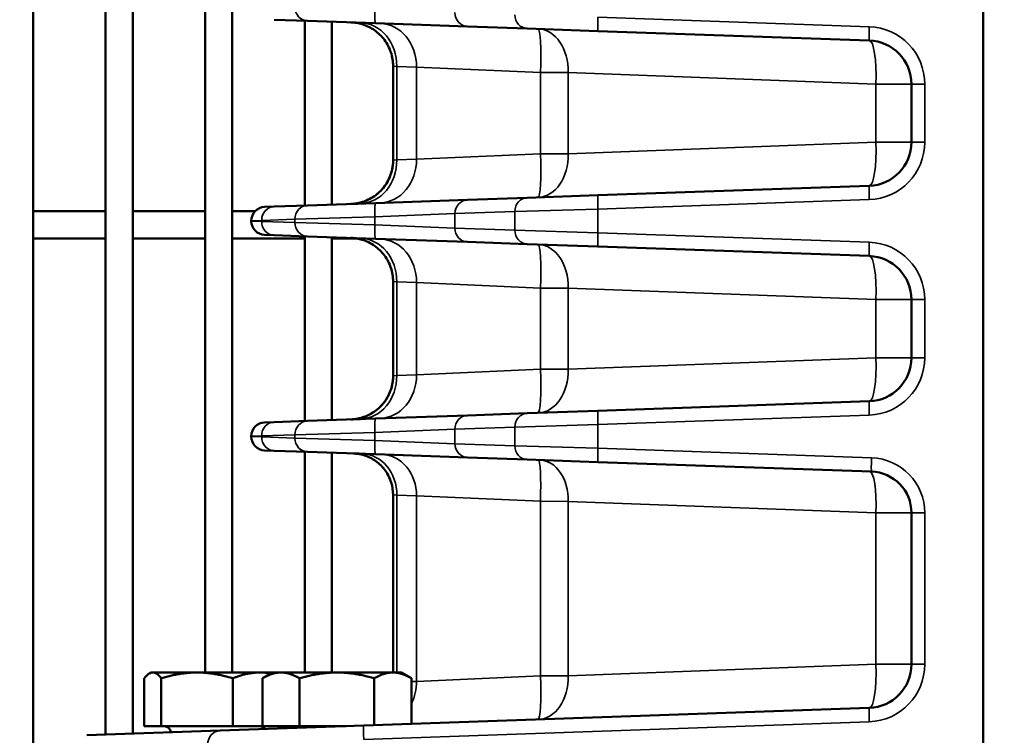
# Model space of a CAD drawing. Header units: inches. Extents: x 1 to 237, y 4 to 150.
# Tile 56 of 209: x 69 to 73, y 119 to 122. Entities that reach past the tile are written whole.
import ezdxf

# ---------------------------------------------------------------- set-up
doc = ezdxf.new("R2010")
doc.units = ezdxf.units.IN
doc.header["$LTSCALE"] = 7
doc.header["$MEASUREMENT"] = 0
for name, color, linetype, lineweight in [('Dimension (ANSI)', 7, 'Continuous', 25), ('Visible (ANSI)', 7, 'Continuous', 50), ('Visible Narrow (ANSI)', 7, 'Continuous', 35)]:
    doc.layers.add(name, color=color, linetype=linetype, lineweight=lineweight)
doc.styles.add('Dimension Text', font='tahoma.ttf')
doc.dimstyles.new('Dual Dimension', dxfattribs={"dimscale": 7, "dimtxt": 0.12, "dimasz": 0.098425, "dimexe": 0.125, "dimexo": 0.0625, "dimgap": 0.031496, "dimtad": 0, "dimtih": 1, "dimtoh": 1, "dimrnd": 1e-08, "dimzin": 4, "dimdsep": 46, "dimtxsty": 'Dimension Text', "dimcen": 0.09, "dimdle": 0.393701, "dimclrd": 256, "dimclre": 256, "dimclrt": 256, "dimadec": 0, "dimazin": 1, "dimtfac": 1, "dimtofl": 0, "dimtmove": 0, "dimatfit": 3, "dimfxl": 1, "dimtolj": 1, "dimtzin": 4, "dimlwd": -1, "dimlwe": -1, "dimarcsym": 0})

# ---------------------------------------------------------------- blocks, each defined once
blk = doc.blocks.new('*D10')
at = {"layer": 'Defpoints', "color": 0, "transparency": 16777216}
for p in [(19.813, 137.6545), (19.813, 124.9773), (98.3148, 114.6545)]:
    blk.add_point(p, dxfattribs=at)
at = {"layer": 'Dimension (ANSI)', "transparency": 16777216}
for p, q in [((19.813, 125.4148), (19.813, 138.5295)), ((98.3148, 115.092), (98.3148, 138.5295)), ((20.502, 137.6545), (54.8733, 137.6545)), ((97.6258, 137.6545), (63.2545, 137.6545))]:
    blk.add_line(p, q, dxfattribs=at)
for points in [[(20.502, 137.7693), (20.502, 137.5396), (19.813, 137.6545)], [(97.6258, 137.7693), (97.6258, 137.5396), (98.3148, 137.6545)]]:
    blk.add_solid(points, dxfattribs=at)
at = {"layer": 'Dimension (ANSI)', "transparency": 16777216, "insert": (59.0639, 137.6545), "char_height": 0.84, "attachment_point": 5, "style": 'Dimension Text'}
blk.add_mtext('\\A1;{\\H3.0x;(}\\S78.50^ 1993.9 mm;{\\H3.0x;)}', dxfattribs=at)

msp = doc.modelspace()

# ---------------------------------------------------------------- linework, layer by layer
at = {"layer": 'Visible (ANSI)'}
for p, q in [((73.1052, 118.2945), (73.1052, 126.344)), ((68.9713, 125.0363), (68.9713, 113.4031)), ((69.2863, 125.0363), (69.2863, 118.8508)), ((69.4044, 125.0363), (69.4044, 118.8549)), ((69.7194, 125.0363), (69.7194, 119.1212)), ((69.8375, 125.0363), (69.8375, 119.1212)), ((70.0197, 121.961), (70.1642, 121.9559)), ((70.1524, 121.9563), (70.1524, 121.1526)), ((70.4602, 121.9456), (70.1642, 121.9559)), ((70.2705, 121.9522), (70.2705, 121.1567)), ((70.4602, 121.9456), (70.8606, 121.9316)), ((70.8606, 121.9316), (71.121, 121.9225)), ((71.4286, 121.9118), (71.121, 121.9225)), ((71.4286, 121.9118), (72.6093, 121.8706)), ((70.5372, 121.7594), (70.5372, 121.3495)), ((70.7347, 121.7507), (70.7347, 121.7507)), ((71.9594, 121.7062), (71.9594, 121.7062)), ((72.7927, 121.6807), (72.7927, 121.4282)), ((71.9594, 121.4027), (71.9594, 121.4027)), ((70.7347, 121.3582), (70.7347, 121.3582)), ((72.6093, 121.2384), (71.4286, 121.1971)), ((70.8606, 121.1773), (70.4602, 121.1633)), ((71.121, 121.1864), (70.8606, 121.1773)), ((71.121, 121.1864), (71.4286, 121.1971)), ((68.9713, 121.1279), (69.2863, 121.1279)), ((69.4044, 121.1279), (69.7194, 121.1279)), ((69.8375, 121.1279), (69.9368, 121.1279)), ((69.9781, 121.1465), (70.0197, 121.1479)), ((70.1642, 121.153), (70.0197, 121.1479)), ((70.1642, 121.153), (70.4602, 121.1633)), ((69.9202, 121.0865), (69.9202, 121.0849)), ((70.7469, 121.115), (70.7469, 121.1149)), ((70.7469, 121.0565), (70.7469, 121.0565)), ((68.9713, 121.0098), (69.2863, 121.0098)), ((69.4044, 121.0098), (69.7194, 121.0098)), ((69.8375, 121.0098), (70.1524, 121.0098)), ((70.0197, 121.0235), (69.9781, 121.0249)), ((70.0197, 121.0235), (70.1642, 121.0184)), ((70.1524, 121.0188), (70.1524, 120.2151)), ((70.4602, 121.0081), (70.1642, 121.0184)), ((70.2705, 121.0147), (70.2705, 120.2192)), ((70.2705, 121.0098), (70.3755, 121.0098)), ((70.4602, 121.0081), (70.8606, 120.9941)), ((70.8606, 120.9941), (71.121, 120.985)), ((71.4286, 120.9743), (71.121, 120.985)), ((71.4286, 120.9743), (72.6093, 120.9331)), ((70.5372, 120.8219), (70.5372, 120.412)), ((70.7347, 120.8132), (70.7347, 120.8132)), ((71.9594, 120.7687), (71.9594, 120.7687)), ((72.7927, 120.7432), (72.7927, 120.4907)), ((70.7347, 120.4207), (70.7347, 120.4207)), ((72.6093, 120.3009), (71.4286, 120.2596)), ((70.1642, 120.2155), (70.4602, 120.2258)), ((70.8606, 120.2398), (70.4602, 120.2258)), ((71.121, 120.2489), (70.8606, 120.2398)), ((71.121, 120.2489), (71.4286, 120.2596)), ((69.9781, 120.209), (70.0197, 120.2104)), ((70.1642, 120.2155), (70.0197, 120.2104)), ((69.9202, 120.149), (69.9202, 120.1474)), ((70.0197, 120.086), (69.9781, 120.0874)), ((70.0197, 120.086), (70.1642, 120.0809)), ((70.1524, 120.0813), (70.1524, 119.1212)), ((70.4602, 120.0706), (70.1642, 120.0809)), ((70.2705, 120.0772), (70.2705, 119.1212)), ((70.4602, 120.0706), (70.8606, 120.0566)), ((70.8606, 120.0566), (71.121, 120.0475)), ((71.4286, 120.0368), (71.121, 120.0475)), ((71.4286, 120.0368), (72.619, 119.9952)), ((70.5372, 119.8941), (70.5372, 119.1212)), ((70.7347, 119.8855), (70.7347, 119.8855)), ((71.9594, 119.841), (71.9594, 119.841)), ((72.7927, 119.8153), (72.7927, 119.1567)), ((69.4842, 119.1212), (69.4766, 119.1168)), ((69.4916, 119.1212), (69.4842, 119.1212)), ((69.6839, 119.1212), (69.4916, 119.1212)), ((69.9575, 119.1212), (69.6839, 119.1212)), ((70.0117, 119.1212), (69.9575, 119.1212)), ((70.0117, 119.1212), (69.9682, 119.0961)), ((70.0493, 119.1212), (70.0117, 119.1212)), ((70.2927, 119.1212), (70.0493, 119.1212)), ((70.536, 119.1212), (70.2927, 119.1212)), ((70.5737, 119.1212), (70.536, 119.1212)), ((70.5737, 119.1212), (70.6172, 119.0961)), ((69.4546, 118.8873), (69.4546, 119.0961)), ((69.5286, 118.8873), (69.5286, 119.0961)), ((69.8392, 118.8873), (69.8392, 119.0961)), ((69.9682, 118.8873), (69.9682, 119.0961)), ((70.1305, 118.8873), (70.1305, 119.0961)), ((70.4549, 118.8916), (70.4549, 119.0961)), ((70.6172, 118.8973), (70.6172, 119.0961)), ((70.7347, 119.0866), (70.7347, 119.0867)), ((72.6093, 118.9668), (70.4091, 118.89)), ((69.7848, 118.8682), (69.2047, 118.8479)), ((69.4916, 118.8873), (69.4546, 118.8873)), ((69.5286, 118.8873), (69.4916, 118.8873)), ((69.6839, 118.8873), (69.5286, 118.8873)), ((69.8392, 118.8873), (69.6839, 118.8873)), ((69.7194, 118.8873), (69.7194, 118.8873)), ((69.7848, 118.8682), (70.4091, 118.89)), ((69.8375, 118.8873), (69.8375, 118.8873)), ((69.9575, 118.8873), (69.8392, 118.8873)), ((69.9682, 118.8873), (69.9575, 118.8873)), ((70.0493, 118.8873), (69.9682, 118.8873)), ((70.1305, 118.8873), (70.0493, 118.8873)), ((70.2927, 118.8873), (70.1305, 118.8873)), ((70.1524, 118.8873), (70.1524, 118.8873)), ((70.2705, 118.8873), (70.2705, 118.8873)), ((70.3322, 118.8873), (70.2927, 118.8873))]:
    msp.add_line(p, q, dxfattribs=at)
for centre, radius, start, end in [((72.6027, 121.6807), 0.19, 0, 88), ((72.6027, 121.4282), 0.19, 272, 0), ((69.9802, 121.0865), 0.06, 92, 180), ((69.9802, 121.0849), 0.06, 180, 268), ((72.6027, 120.7432), 0.19, 0, 88), ((72.6027, 120.4907), 0.19, 272, 0), ((69.9802, 120.149), 0.06, 92, 180), ((69.9802, 120.1474), 0.06, 180, 268), ((72.6127, 119.8153), 0.18, 0, 88), ((72.6027, 119.1567), 0.19, 272, 0), ((69.5412, 118.8573), 0.03, 6.5512, 90), ((69.9892, 118.8573), 0.03, 90, 145.0932), ((70.0687, 118.8573), 0.03, 45.868, 90)]:
    msp.add_arc(centre, radius, start, end, dxfattribs=at)
for points, knots in [([(70.5372, 121.7594), (70.5372, 121.7796), (70.5339, 121.7999), (70.5213, 121.8382), (70.5117, 121.8565), (70.4876, 121.8889), (70.4728, 121.9034), (70.4398, 121.9264), (70.4214, 121.9353), (70.3945, 121.9435), (70.3865, 121.9454), (70.3744, 121.9475), (70.3703, 121.948), (70.3642, 121.9487), (70.3621, 121.9489), (70.359, 121.9491), (70.358, 121.9491), (70.3564, 121.9492), (70.3559, 121.9492), (70.3551, 121.9493), (70.3549, 121.9493), (70.3545, 121.9493), (70.3543, 121.9493), (70.3541, 121.9493), (70.3541, 121.9493), (70.354, 121.9493), (70.3539, 121.9493), (70.3539, 121.9493), (70.3539, 121.9493), (70.3539, 121.9493), (70.3539, 121.9493), (70.3539, 121.9493), (70.3538, 121.9493), (70.3538, 121.9493)], [0, 0, 0, 0, 0.1534165, 0.1534165, 0.3070785, 0.3070785, 0.4608979, 0.4608979, 0.6133987, 0.6133987, 0.6753733, 0.6753733, 0.7068376, 0.7068376, 0.7226331, 0.7226331, 0.7305389, 0.7305389, 0.7344929, 0.7344929, 0.73647, 0.73647, 0.7374585, 0.7374585, 0.7379528, 0.7379528, 0.7382001, 0.7382001, 0.7382621, 0.7382621, 0.7382733, 0.7382733, 0.7384487, 0.7384487, 0.7384487, 0.7384487]), ([(70.5372, 121.7594), (70.5372, 121.7796), (70.5339, 121.7999), (70.5213, 121.8382), (70.5117, 121.8565), (70.4877, 121.8889), (70.4729, 121.9034), (70.4399, 121.9264), (70.4214, 121.9353), (70.3945, 121.9435), (70.3866, 121.9454), (70.3745, 121.9475), (70.3704, 121.948), (70.3642, 121.9487), (70.3621, 121.9489), (70.359, 121.9491), (70.358, 121.9491), (70.3564, 121.9492), (70.3559, 121.9492), (70.3551, 121.9493), (70.3549, 121.9493), (70.3545, 121.9493), (70.3543, 121.9493), (70.3541, 121.9493), (70.3541, 121.9493), (70.354, 121.9493), (70.354, 121.9493), (70.354, 121.9493), (70.354, 121.9493), (70.354, 121.9493), (70.354, 121.9493), (70.3539, 121.9493), (70.3539, 121.9493), (70.3538, 121.9493)], [0, 0, 0, 0, 0.1534124, 0.1534124, 0.307067, 0.307067, 0.4608785, 0.4608785, 0.6133602, 0.6133602, 0.6753897, 0.6753897, 0.7068832, 0.7068832, 0.7226934, 0.7226934, 0.7306066, 0.7306066, 0.7345643, 0.7345643, 0.7365433, 0.7365433, 0.7375328, 0.7375328, 0.7380277, 0.7380277, 0.7381523, 0.7381523, 0.7381746, 0.7381746, 0.7381936, 0.7381936, 0.7385305, 0.7385305, 0.7385305, 0.7385305]), ([(70.3538, 121.1596), (70.3611, 121.1599), (70.3684, 121.1605), (70.3827, 121.1627), (70.3898, 121.1642), (70.4154, 121.1712), (70.4335, 121.1792), (70.4661, 121.2), (70.4809, 121.2131), (70.5057, 121.2429), (70.5159, 121.2599), (70.5324, 121.3003), (70.5372, 121.3251), (70.5372, 121.3495)], [0, 0, 0, 0, 0.0555662, 0.0555662, 0.1103983, 0.1103983, 0.2577664, 0.2577664, 0.4052087, 0.4052087, 0.5526297, 0.5526297, 0.7382213, 0.7382213, 0.7382213, 0.7382213]), ([(70.3954, 121.161), (70.3793, 121.1605), (70.3676, 121.1601), (70.3575, 121.1597), (70.3553, 121.1597), (70.3542, 121.1596), (70.354, 121.1596), (70.354, 121.1596), (70.354, 121.1596), (70.3539, 121.1596), (70.3539, 121.1596), (70.3539, 121.1596), (70.3539, 121.1596), (70.3539, 121.1596), (70.3539, 121.1596), (70.3539, 121.1596), (70.3539, 121.1596), (70.3539, 121.1596), (70.3539, 121.1596), (70.3539, 121.1596), (70.3539, 121.1596), (70.3539, 121.1596), (70.354, 121.1596), (70.354, 121.1596), (70.354, 121.1596), (70.354, 121.1596), (70.354, 121.1596), (70.354, 121.1596), (70.354, 121.1596), (70.354, 121.1596), (70.3541, 121.1596), (70.3557, 121.1597), (70.3573, 121.1597), (70.3637, 121.1601), (70.3684, 121.1606), (70.3874, 121.1633), (70.4015, 121.1669), (70.4341, 121.1794), (70.4523, 121.1899), (70.4838, 121.2158), (70.4975, 121.2315), (70.5189, 121.2657), (70.527, 121.2848), (70.5354, 121.3191), (70.5372, 121.3343), (70.5372, 121.3495)], [0, 0, 0, 0, 0.245309, 0.245309, 0.369102, 0.369102, 0.401023, 0.401023, 0.407007, 0.407007, 0.411495, 0.411495, 0.411679, 0.411679, 0.412336, 0.412336, 0.412715, 0.412715, 0.41281, 0.41281, 0.412857, 0.412857, 0.412881, 0.412881, 0.412905, 0.412905, 0.412929, 0.412929, 0.412977, 0.412977, 0.413359, 0.413359, 0.425473, 0.425473, 0.461834, 0.461834, 0.571547, 0.571547, 0.727786, 0.727786, 0.88226, 0.88226, 1.035676, 1.035676, 1.151225, 1.151225, 1.151225, 1.151225]), ([(70.5372, 120.8219), (70.5372, 120.8421), (70.5339, 120.8624), (70.5212, 120.9007), (70.5117, 120.919), (70.4876, 120.9514), (70.4728, 120.9659), (70.4398, 120.9889), (70.4214, 120.9978), (70.3945, 121.006), (70.3865, 121.0079), (70.3744, 121.01), (70.3703, 121.0105), (70.3642, 121.0112), (70.3621, 121.0114), (70.359, 121.0116), (70.358, 121.0116), (70.3564, 121.0117), (70.3559, 121.0117), (70.3551, 121.0118), (70.3549, 121.0118), (70.3545, 121.0118), (70.3543, 121.0118), (70.3541, 121.0118), (70.3541, 121.0118), (70.354, 121.0118), (70.3539, 121.0118), (70.3539, 121.0118), (70.3539, 121.0118), (70.3539, 121.0118), (70.3539, 121.0118), (70.3539, 121.0118), (70.3538, 121.0118), (70.3538, 121.0118)], [0, 0, 0, 0, 0.153423, 0.153423, 0.3070913, 0.3070913, 0.4609107, 0.4609107, 0.6134052, 0.6134052, 0.6753765, 0.6753765, 0.7068391, 0.7068391, 0.7226336, 0.7226336, 0.730539, 0.730539, 0.7344927, 0.7344927, 0.7364697, 0.7364697, 0.7374583, 0.7374583, 0.7379525, 0.7379525, 0.7381997, 0.7381997, 0.7382617, 0.7382617, 0.738273, 0.738273, 0.7384479, 0.7384479, 0.7384479, 0.7384479]), ([(70.5372, 120.8219), (70.5372, 120.8421), (70.5339, 120.8624), (70.5213, 120.9007), (70.5117, 120.919), (70.4877, 120.9514), (70.4729, 120.9659), (70.4399, 120.9889), (70.4214, 120.9978), (70.3945, 121.006), (70.3866, 121.0079), (70.3745, 121.01), (70.3704, 121.0105), (70.3642, 121.0112), (70.3621, 121.0114), (70.359, 121.0116), (70.358, 121.0116), (70.3564, 121.0117), (70.3559, 121.0117), (70.3551, 121.0118), (70.3549, 121.0118), (70.3545, 121.0118), (70.3543, 121.0118), (70.3541, 121.0118), (70.3541, 121.0118), (70.354, 121.0118), (70.354, 121.0118), (70.354, 121.0118), (70.354, 121.0118), (70.354, 121.0118), (70.354, 121.0118), (70.3539, 121.0118), (70.3539, 121.0118), (70.3538, 121.0118)], [0, 0, 0, 0, 0.1534162, 0.1534162, 0.3070745, 0.3070745, 0.4608861, 0.4608861, 0.6133644, 0.6133644, 0.6753916, 0.6753916, 0.7068838, 0.7068838, 0.7226934, 0.7226934, 0.7306063, 0.7306063, 0.7345639, 0.7345639, 0.7365427, 0.7365427, 0.7375322, 0.7375322, 0.7380271, 0.7380271, 0.7381516, 0.7381516, 0.7381741, 0.7381741, 0.7381936, 0.7381936, 0.738529, 0.738529, 0.738529, 0.738529]), ([(70.3538, 120.2221), (70.3619, 120.2224), (70.37, 120.2232), (70.3858, 120.2258), (70.3936, 120.2276), (70.4136, 120.2336), (70.4257, 120.2386), (70.4486, 120.2509), (70.4594, 120.2582), (70.4793, 120.2748), (70.4884, 120.2842), (70.5044, 120.3046), (70.5114, 120.3157), (70.523, 120.3389), (70.5276, 120.3511), (70.5351, 120.3794), (70.5372, 120.3957), (70.5372, 120.412)], [0, 0, 0, 0, 0.0616245, 0.0616245, 0.1222574, 0.1222574, 0.2209875, 0.2209875, 0.3197485, 0.3197485, 0.4184969, 0.4184969, 0.5172432, 0.5172432, 0.6159895, 0.6159895, 0.7398137, 0.7398137, 0.7398137, 0.7398137]), ([(70.3954, 120.2235), (70.3789, 120.223), (70.367, 120.2226), (70.3582, 120.2223), (70.3566, 120.2222), (70.3547, 120.2221), (70.3542, 120.2221), (70.3539, 120.2221), (70.3539, 120.2221), (70.3539, 120.2221), (70.3539, 120.2221), (70.3539, 120.2221), (70.3539, 120.2221), (70.3539, 120.2221), (70.3539, 120.2221), (70.3539, 120.2221), (70.3539, 120.2221), (70.3539, 120.2221), (70.3539, 120.2221), (70.3539, 120.2221), (70.3539, 120.2221), (70.3539, 120.2221), (70.3539, 120.2221), (70.3539, 120.2221), (70.3539, 120.2221), (70.3539, 120.2221), (70.3539, 120.2221), (70.3539, 120.2221), (70.3539, 120.2221), (70.3539, 120.2221), (70.3539, 120.2221), (70.3555, 120.2222), (70.3572, 120.2222), (70.3606, 120.2225), (70.3625, 120.2226), (70.3698, 120.2233), (70.3752, 120.224), (70.3971, 120.228), (70.4132, 120.2332), (70.4469, 120.2491), (70.4643, 120.261), (70.4936, 120.2892), (70.5059, 120.3057), (70.5247, 120.3414), (70.5313, 120.3611), (70.5364, 120.3913), (70.5372, 120.4016), (70.5372, 120.412)], [0, 0, 0, 0, 0.250595, 0.250595, 0.330259, 0.330259, 0.389975, 0.389975, 0.401164, 0.401164, 0.409555, 0.409555, 0.409905, 0.409905, 0.410342, 0.410342, 0.410535, 0.410535, 0.410632, 0.410632, 0.41068, 0.41068, 0.410705, 0.410705, 0.410717, 0.410717, 0.410729, 0.410729, 0.410741, 0.410741, 0.410791, 0.410791, 0.423217, 0.423217, 0.437213, 0.437213, 0.479237, 0.479237, 0.60627, 0.60627, 0.763082, 0.763082, 0.916058, 0.916058, 1.070388, 1.070388, 1.149203, 1.149203, 1.149203, 1.149203]), ([(70.5372, 119.8941), (70.5372, 119.9122), (70.5343, 119.9306), (70.5231, 119.9657), (70.5146, 119.9828), (70.4925, 120.0143), (70.4783, 120.0288), (70.4471, 120.0512), (70.4299, 120.0597), (70.403, 120.0684), (70.3937, 120.0706), (70.3795, 120.0728), (70.3747, 120.0733), (70.368, 120.0738), (70.3662, 120.0739), (70.3642, 120.0739), (70.3641, 120.074), (70.3638, 120.074), (70.3637, 120.074), (70.3636, 120.074), (70.3635, 120.074), (70.3635, 120.074), (70.3635, 120.074), (70.3635, 120.074), (70.3635, 120.074), (70.3635, 120.074), (70.3635, 120.074), (70.3635, 120.074), (70.3635, 120.074), (70.3635, 120.074), (70.3635, 120.074), (70.3635, 120.074), (70.3635, 120.074), (70.3635, 120.074), (70.3635, 120.074), (70.3636, 120.074), (70.3636, 120.074), (70.364, 120.074), (70.3646, 120.0739), (70.3684, 120.0738), (70.3743, 120.0736), (70.3886, 120.0731), (70.3956, 120.0729), (70.4037, 120.0726)], [0, 0, 0, 0, 0.138194, 0.138194, 0.280715, 0.280715, 0.431124, 0.431124, 0.573896, 0.573896, 0.646412, 0.646412, 0.68325, 0.68325, 0.697055, 0.697055, 0.698349, 0.698349, 0.699202, 0.699202, 0.699255, 0.699255, 0.699268, 0.699268, 0.699282, 0.699282, 0.699295, 0.699295, 0.699323, 0.699323, 0.699539, 0.699539, 0.700037, 0.700037, 0.706363, 0.706363, 0.726838, 0.726838, 0.788308, 0.788308, 0.973943, 0.973943, 1.097202, 1.097202, 1.097202, 1.097202]), ([(70.5372, 119.8941), (70.5372, 119.9122), (70.5343, 119.9306), (70.5242, 119.9623), (70.5177, 119.9763), (70.5097, 119.9893)], [0, 0, 0, 0, 0.138268, 0.138268, 0.2539321, 0.2539321, 0.2539321, 0.2539321])]:
    msp.add_open_spline(points, degree=3, knots=knots, dxfattribs=at)
for points, weights in [([(69.4916, 119.1212), (69.4744, 119.1212), (69.4546, 119.0961)], [1, 1.0379548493, 1]), ([(69.5286, 119.0961), (69.5088, 119.1212), (69.4916, 119.1212)], [1, 1.0379548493, 1]), ([(69.6839, 119.1212), (69.6118, 119.1212), (69.5286, 119.0961)], [1, 1.0379548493, 1]), ([(69.8392, 119.0961), (69.756, 119.1212), (69.6839, 119.1212)], [1, 1.0379548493, 1]), ([(69.9575, 119.1212), (69.9026, 119.1212), (69.8392, 119.0961)], [1, 1.0379548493, 1]), ([(70.0044, 119.117), (69.9807, 119.1212), (69.9575, 119.1212)], [1.01840150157, 1.01567143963, 1]), ([(70.0493, 119.1212), (70.0117, 119.1212), (69.9682, 119.0961)], [1, 1.0379548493, 1]), ([(70.1305, 119.0961), (70.087, 119.1212), (70.0493, 119.1212)], [1, 1.0379548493, 1]), ([(70.2927, 119.1212), (70.2174, 119.1212), (70.1305, 119.0961)], [1, 1.0379548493, 1]), ([(70.4549, 119.0961), (70.368, 119.1212), (70.2927, 119.1212)], [1, 1.0379548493, 1]), ([(70.536, 119.1212), (70.4984, 119.1212), (70.4549, 119.0961)], [1, 1.0379548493, 1]), ([(70.6172, 119.0961), (70.5737, 119.1212), (70.536, 119.1212)], [1, 1.0379548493, 1])]:
    msp.add_rational_spline(points, weights, degree=2, dxfattribs=at)
at = {"layer": 'Visible Narrow (ANSI)'}
for p, q in [((72.6093, 121.9305), (71.4286, 121.9717)), ((70.5533, 121.758), (70.5372, 121.7594)), ((70.5533, 121.758), (70.6391, 121.755)), ((70.5533, 121.3509), (70.5533, 121.758)), ((71.1783, 121.731), (70.6391, 121.755)), ((70.6391, 121.755), (70.6391, 121.3539)), ((70.6941, 121.7525), (70.6941, 121.7525)), ((71.1783, 121.731), (71.2995, 121.731)), ((71.1783, 121.731), (71.1783, 121.3779)), ((71.2995, 121.3779), (71.2995, 121.731)), ((72.6382, 121.6807), (71.2995, 121.731)), ((71.6548, 121.7176), (71.6548, 121.7176)), ((71.9559, 121.7063), (71.9559, 121.7063)), ((72.1782, 121.6979), (72.1783, 121.6979)), ((72.2199, 121.6964), (72.2199, 121.6964)), ((72.6382, 121.6807), (72.6382, 121.4282)), ((72.6382, 121.6807), (72.7927, 121.6807)), ((72.7927, 121.6807), (72.8506, 121.6807)), ((72.8506, 121.4282), (72.8506, 121.6807)), ((71.2995, 121.3779), (72.6382, 121.4282)), ((72.7927, 121.4282), (72.6382, 121.4282)), ((72.7927, 121.4282), (72.8506, 121.4282)), ((71.6548, 121.3913), (71.6548, 121.3913)), ((71.9559, 121.4026), (71.9559, 121.4026)), ((72.1783, 121.411), (72.1782, 121.411)), ((72.2199, 121.4125), (72.2199, 121.4125)), ((70.5372, 121.3495), (70.5533, 121.3509)), ((70.6391, 121.3539), (70.5533, 121.3509)), ((70.6391, 121.3539), (71.1783, 121.3779)), ((70.6942, 121.3564), (70.6941, 121.3564)), ((71.2995, 121.3779), (71.1783, 121.3779)), ((71.4286, 121.1372), (72.6093, 121.1784)), ((70.8063, 121.1173), (71.0667, 121.1264)), ((71.4286, 121.1372), (71.0667, 121.1264)), ((71.0667, 121.1264), (71.0667, 121.045)), ((71.4286, 121.0342), (71.4286, 121.1372)), ((69.9654, 121.088), (69.9202, 121.0865)), ((69.9202, 121.0849), (69.9654, 121.0834)), ((69.9654, 121.088), (70.11, 121.093)), ((69.9654, 121.0834), (69.9654, 121.088)), ((70.11, 121.0784), (69.9654, 121.0834)), ((70.4581, 121.1034), (70.11, 121.093)), ((70.11, 121.093), (70.11, 121.0784)), ((70.4581, 121.1034), (70.8063, 121.1173)), ((70.4581, 121.0681), (70.4581, 121.1034)), ((70.7847, 121.1165), (70.7843, 121.1165)), ((70.8063, 121.0541), (70.8063, 121.1173)), ((70.11, 121.0784), (70.4581, 121.0681)), ((70.8063, 121.0541), (70.4581, 121.0681)), ((70.7843, 121.055), (70.7847, 121.0549)), ((71.0667, 121.045), (70.8063, 121.0541)), ((71.0667, 121.045), (71.4286, 121.0342)), ((72.6093, 120.993), (71.4286, 121.0342)), ((70.5533, 120.8205), (70.5372, 120.8219)), ((70.5533, 120.8205), (70.6391, 120.8175)), ((70.5533, 120.4134), (70.5533, 120.8205)), ((71.1783, 120.7935), (70.6391, 120.8175)), ((70.6391, 120.8175), (70.6391, 120.4164)), ((70.6941, 120.815), (70.6941, 120.815)), ((71.1783, 120.7935), (71.2995, 120.7935)), ((71.1783, 120.7935), (71.1783, 120.4404)), ((72.6382, 120.7432), (71.2995, 120.7935)), ((71.2995, 120.4404), (71.2995, 120.7935)), ((71.6548, 120.7801), (71.6548, 120.7801)), ((71.9559, 120.7688), (71.9559, 120.7688)), ((72.1782, 120.7604), (72.1783, 120.7604)), ((72.2199, 120.7589), (72.2199, 120.7589)), ((72.6382, 120.7432), (72.6382, 120.4907)), ((72.6382, 120.7432), (72.7927, 120.7432)), ((72.7927, 120.7432), (72.8506, 120.7432)), ((72.8506, 120.4907), (72.8506, 120.7432)), ((71.2995, 120.4404), (72.6382, 120.4907)), ((72.7927, 120.4907), (72.6382, 120.4907)), ((72.7927, 120.4907), (72.8506, 120.4907)), ((70.6391, 120.4164), (71.1783, 120.4404)), ((71.2995, 120.4404), (71.1783, 120.4404)), ((71.6551, 120.4538), (71.6548, 120.4538)), ((70.5372, 120.412), (70.5533, 120.4134)), ((70.6391, 120.4164), (70.5533, 120.4134)), ((70.6942, 120.4189), (70.6941, 120.4189)), ((71.4286, 120.1997), (72.6093, 120.2409)), ((70.8063, 120.1798), (71.0667, 120.1889)), ((71.4286, 120.1997), (71.0667, 120.1889)), ((71.0667, 120.1889), (71.0667, 120.1075)), ((71.4286, 120.0967), (71.4286, 120.1997)), ((69.9654, 120.1505), (69.9202, 120.149)), ((69.9202, 120.1474), (69.9654, 120.1459)), ((69.9654, 120.1505), (70.11, 120.1555)), ((69.9654, 120.1459), (69.9654, 120.1505)), ((70.11, 120.1409), (69.9654, 120.1459)), ((70.4581, 120.1659), (70.11, 120.1555)), ((70.11, 120.1555), (70.11, 120.1409)), ((70.11, 120.1409), (70.4581, 120.1306)), ((70.4581, 120.1659), (70.8063, 120.1798)), ((70.4581, 120.1306), (70.4581, 120.1659)), ((70.6428, 120.1733), (70.6428, 120.1733)), ((70.7769, 120.1787), (70.7766, 120.1786)), ((70.8063, 120.1166), (70.8063, 120.1798)), ((70.8063, 120.1166), (70.4581, 120.1306)), ((70.776, 120.1178), (70.7769, 120.1178)), ((71.0667, 120.1075), (70.8063, 120.1166)), ((71.0667, 120.1075), (71.4286, 120.0967)), ((72.619, 120.0552), (71.4286, 120.0967)), ((70.5533, 119.8927), (70.5372, 119.8941)), ((70.5533, 119.8927), (70.6391, 119.8897)), ((70.5533, 119.1212), (70.5533, 119.8927)), ((71.1783, 119.8659), (70.6391, 119.8897)), ((70.6391, 119.8897), (70.6391, 119.0824)), ((70.6941, 119.8873), (70.6941, 119.8873)), ((71.1783, 119.8659), (71.2995, 119.8657)), ((71.1783, 119.8659), (71.1783, 119.1064)), ((72.6382, 119.8156), (71.2995, 119.8657)), ((71.2995, 119.1064), (71.2995, 119.8657)), ((71.6548, 119.8524), (71.6548, 119.8524)), ((71.9559, 119.8411), (71.9559, 119.8411)), ((72.1782, 119.8328), (72.1783, 119.8328)), ((72.2199, 119.8313), (72.2199, 119.8313)), ((72.6382, 119.8156), (72.7927, 119.8153)), ((72.6382, 119.8156), (72.6382, 119.1567)), ((72.7927, 119.8153), (72.8506, 119.8153)), ((72.8506, 119.1567), (72.8506, 119.8153)), ((71.2995, 119.1064), (72.6382, 119.1567)), ((72.7927, 119.1567), (72.6382, 119.1567)), ((72.7927, 119.1567), (72.8506, 119.1567)), ((71.6551, 119.1198), (71.6548, 119.1198)), ((70.6391, 119.0824), (70.6172, 119.0816)), ((70.6391, 119.0824), (71.1783, 119.1064)), ((70.6942, 119.0848), (70.6941, 119.0848)), ((71.2995, 119.1064), (71.1783, 119.1064)), ((70.4091, 118.83), (72.6093, 118.9069))]:
    msp.add_line(p, q, dxfattribs=at)
for centre, radius, start, end in [((72.6006, 121.6807), 0.25, 0, 88), ((72.6006, 121.4282), 0.25, 272, 0), ((72.6006, 120.7432), 0.25, 0, 88), ((72.6006, 120.4907), 0.25, 272, 0), ((72.6106, 119.8153), 0.24, 0, 88), ((72.6006, 119.1567), 0.25, 272, 0)]:
    msp.add_arc(centre, radius, start, end, dxfattribs=at)
for centre, major_axis, ratio, start_param, end_param in [((70.1663, 122.0159), (-0.0021, -0.06), 0.939626, 4.74519, 6.283185), ((70.4623, 122.0056), (-0.0021, -0.06), 0.069183, 4.714805, 6.283185), ((70.8627, 121.9916), (-0.0021, -0.06), 0.939626, 4.74519, 6.283185), ((71.1231, 121.9825), (-0.0021, -0.06), 0.939626, 4.74519, 6.283185), ((70.3887, 121.758), (0.0066, 0.1899), 0.865893, 4.742617, 6.283185), ((70.4745, 121.755), (0.0066, 0.1899), 0.865893, 4.742617, 6.283185), ((71.4307, 121.9717), (-0.0021, -0.06), 0.034878, 4.713607, 6.283185), ((71.1623, 121.731), (0.0066, 0.1899), 0.08445, 4.715338, 6.283185), ((71.1623, 121.731), (0.0066, 0.1899), 0.722061, 4.737599, 6.283185), ((71.1623, 121.731), (0.0066, 0.1899), 0.08445, 6.085131, 6.177921), ((72.6114, 121.9305), (-0.0021, -0.06), 0.034878, 4.713607, 6.283185), ((72.6027, 121.6807), (0.0066, 0.1899), 0.186693, 4.718908, 6.283185), ((72.072, 121.6992), (-0.0066, -0.1899), 0.034878, 1.585127, 1.585135), ((72.1078, 121.6979), (-0.0066, -0.1899), 0.034878, 1.584627, 1.584635), ((72.6027, 121.4282), (0.0066, -0.1899), 0.186693, 0, 1.564277), ((72.072, 121.4097), (0.0066, -0.1899), 0.034878, 1.556458, 1.556466), ((72.1078, 121.411), (0.0066, -0.1899), 0.034878, 1.556957, 1.556966), ((70.3887, 121.3509), (0.0066, -0.1899), 0.865893, 0, 1.540568), ((70.4745, 121.3539), (0.0066, -0.1899), 0.865893, 0, 1.540568), ((71.1623, 121.3779), (0.0066, -0.1899), 0.722061, 0, 1.545587), ((71.1623, 121.3779), (0.0066, -0.1899), 0.08445, 0, 1.567847), ((72.6114, 121.1784), (-0.0021, 0.06), 0.034878, 0, 1.569578), ((70.8627, 121.1173), (-0.0021, 0.06), 0.939626, 0, 1.537996), ((71.1231, 121.1264), (-0.0021, 0.06), 0.939626, 0, 1.537996), ((71.1623, 121.3779), (0.0066, -0.1899), 0.08445, 0.105265, 0.198054), ((71.4307, 121.1372), (-0.0021, 0.06), 0.034878, 0, 1.569578), ((70.0218, 121.088), (-0.0021, 0.06), 0.939626, 0, 1.537996), ((70.1663, 121.093), (-0.0021, 0.06), 0.939626, 0, 1.537996), ((70.4623, 121.1034), (-0.0021, 0.06), 0.069183, 0, 1.56838), ((70.0218, 121.0834), (-0.0021, -0.06), 0.939626, 4.74519, 6.283185), ((70.1663, 121.0784), (-0.0021, -0.06), 0.939626, 4.74519, 6.283185), ((70.4623, 121.0681), (-0.0021, -0.06), 0.069183, 4.714805, 6.283185), ((70.8627, 121.0541), (-0.0021, -0.06), 0.939626, 4.74519, 6.283185), ((71.1231, 121.045), (-0.0021, -0.06), 0.939626, 4.74519, 6.283185), ((70.3887, 120.8205), (0.0066, 0.1899), 0.865893, 4.742617, 6.283185), ((70.4745, 120.8175), (0.0066, 0.1899), 0.865893, 4.742617, 6.283185), ((71.4307, 121.0342), (-0.0021, -0.06), 0.034878, 4.713607, 6.283185), ((71.1623, 120.7935), (0.0066, 0.1899), 0.08445, 4.715338, 6.283185), ((71.1623, 120.7935), (0.0066, 0.1899), 0.722061, 4.737599, 6.283185), ((71.1623, 120.7935), (0.0066, 0.1899), 0.08445, 6.085131, 6.177921), ((72.6114, 120.993), (-0.0021, -0.06), 0.034878, 4.713607, 6.283185), ((72.6027, 120.7432), (0.0066, 0.1899), 0.186693, 4.718908, 6.283185), ((72.072, 120.7617), (-0.0066, -0.1899), 0.034878, 1.585127, 1.585135), ((72.1078, 120.7604), (-0.0066, -0.1899), 0.034878, 1.584627, 1.584635), ((72.6027, 120.4907), (0.0066, -0.1899), 0.186693, 0, 1.564277), ((71.1623, 120.4404), (0.0066, -0.1899), 0.722061, 0, 1.545587), ((71.1623, 120.4404), (0.0066, -0.1899), 0.08445, 0, 1.567847), ((71.5446, 120.4538), (0.0066, -0.1899), 0.579906, 1.550535, 1.550548), ((70.3887, 120.4134), (0.0066, -0.1899), 0.865893, 0, 1.540568), ((70.4745, 120.4164), (0.0066, -0.1899), 0.865893, 0, 1.540568), ((72.6114, 120.2409), (-0.0021, 0.06), 0.034878, 0, 1.569578), ((70.4623, 120.1659), (-0.0021, 0.06), 0.069183, 0, 1.56838), ((70.6947, 120.1818), (0.0073, 0.0596), 0.864424, 0.644989, 0.644996), ((70.8627, 120.1798), (-0.0021, 0.06), 0.939626, 0, 1.537996), ((71.1231, 120.1889), (-0.0021, 0.06), 0.939626, 0, 1.537996), ((71.1623, 120.4404), (0.0066, -0.1899), 0.08445, 0.105265, 0.198054), ((71.4307, 120.1997), (-0.0021, 0.06), 0.034878, 0, 1.569578), ((70.0218, 120.1505), (-0.0021, 0.06), 0.939626, 0, 1.537996), ((70.1663, 120.1555), (-0.0021, 0.06), 0.939626, 0, 1.537996), ((70.0218, 120.1459), (-0.0021, -0.06), 0.939626, 4.74519, 6.283185), ((70.1663, 120.1409), (-0.0021, -0.06), 0.939626, 4.74519, 6.283185), ((70.4623, 120.1306), (-0.0021, -0.06), 0.069183, 4.714805, 6.283185), ((70.8627, 120.1166), (-0.0021, -0.06), 0.939626, 4.74519, 6.283185), ((71.1231, 120.1075), (-0.0021, -0.06), 0.939626, 4.74519, 6.283185), ((71.4307, 120.0967), (-0.0021, -0.06), 0.034878, 4.713607, 6.283185), ((70.3974, 119.8927), (0.0063, 0.1799), 0.865893, 4.742617, 6.283185), ((70.4832, 119.8897), (0.0063, 0.1799), 0.865893, 4.742617, 6.283185), ((72.6211, 120.0552), (-0.0021, -0.06), 0.034878, 4.713607, 6.283185), ((71.1631, 119.8659), (0.0063, 0.1799), 0.08445, 4.715338, 6.283185), ((71.1695, 119.8657), (0.0063, 0.1799), 0.722061, 4.737599, 6.283185), ((72.6046, 119.8156), (0.0063, 0.1799), 0.186693, 4.718908, 6.283185), ((72.7175, 119.8117), (-0.0063, -0.1799), 0.230636, 2.281883, 2.282063), ((72.0723, 119.8342), (-0.0063, -0.1799), 0.034878, 1.585127, 1.585136), ((72.1081, 119.8329), (-0.0063, -0.1799), 0.034878, 1.584627, 1.584636), ((72.6027, 119.1567), (0.0066, -0.1899), 0.186693, 0, 1.564277), ((71.5446, 119.1198), (0.0066, -0.1899), 0.579906, 1.550535, 1.550548), ((70.4745, 119.0824), (0.0066, -0.1899), 0.865893, 1.008304, 1.540568), ((71.1623, 119.1064), (0.0066, -0.1899), 0.722061, 0, 1.545587), ((71.1623, 119.1064), (0.0066, -0.1899), 0.08445, 0, 1.567847), ((72.6114, 118.9069), (-0.0021, 0.06), 0.034878, 0, 1.569578), ((71.1623, 119.1064), (0.0066, -0.1899), 0.08445, 0.105265, 0.198054), ((69.7869, 118.8082), (-0.0021, 0.06), 0.939626, 0, 1.537996), ((70.4112, 118.83), (-0.0021, 0.06), 0.034878, 0, 1.569578)]:
    msp.add_ellipse(centre, major_axis=major_axis, ratio=ratio, start_param=start_param, end_param=end_param, dxfattribs=at)

# ---------------------------------------------------------------- dimensions: what is measured, and where the dimension line sits
at = {"layer": 'Dimension (ANSI)'}
dim = msp.add_linear_dim(base=(19.813, 137.6545), p1=(98.3148, 114.6545), p2=(19.813, 124.9773), text='{\\H3.0x;(}\\S<>^ 1993.9 mm;{\\H3.0x;)}', dimstyle='Dual Dimension', override={"dimgap": 0.031496, "dimtih": 0, "dimtoh": 0, "dimdec": 2, "dimpost": '\\X', "dimtol": 0, "dimlim": 0, "dimtp": 0, "dimtm": 0, "dimtdec": 2, "dimatfit": 1}, dxfattribs=at)
dim.commit()
dim.dimension.update_dxf_attribs({"geometry": '*D10', "text_midpoint": (59.0639, 137.6545), "dimtype": 160})

doc.saveas('drawing.dxf')
